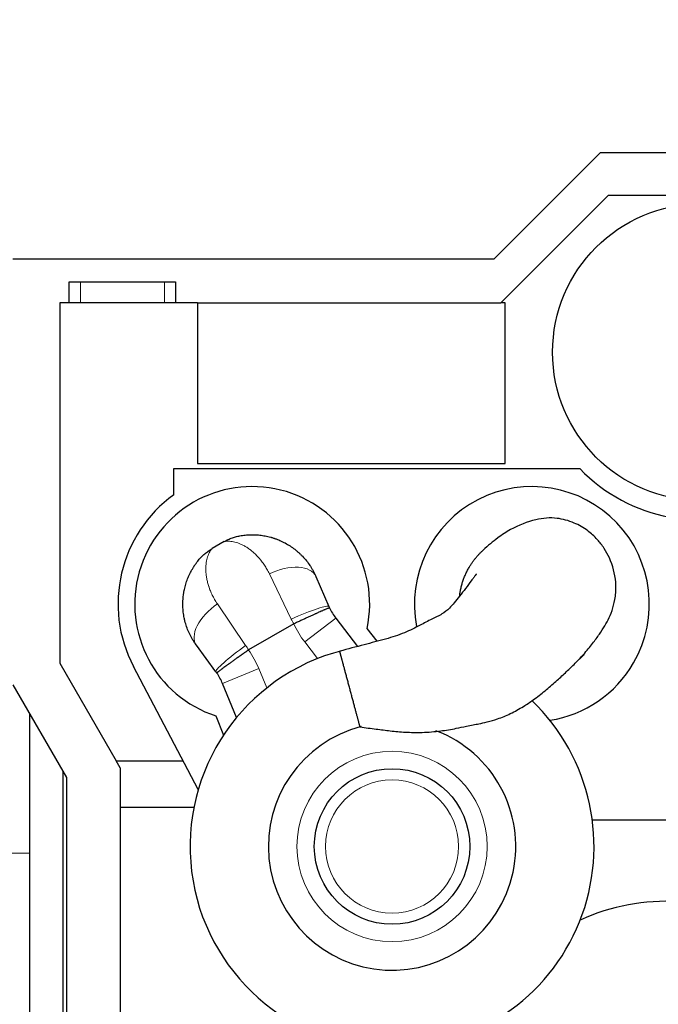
# Model space of a CAD drawing. Header units: inches. Extents: x 0 to 20790, y -12 to 14700.
# Tile 158 of 184: x 10258 to 10829, y 10305 to 11184. Entities that reach past the tile are written whole.
import ezdxf

# ---------------------------------------------------------------- set-up
doc = ezdxf.new("R2010")
doc.units = ezdxf.units.IN
doc.layers.add('1', color=7, linetype='Continuous', true_color=0xffffff)
doc.layers.add('254', color=7, linetype='Continuous', true_color=0xffffff)
doc.styles.add('latin_extended', font='simplex.shx')
doc.dimstyles.get("Standard").update_dxf_attribs({"dimtxt": 0.18, "dimasz": 0.18, "dimexe": 0.18, "dimexo": 0.0625, "dimgap": 0.09, "dimtad": 0, "dimtih": 1, "dimtoh": 1, "dimdec": 4, "dimzin": 0, "dimdsep": 46, "dimtxsty": 'Standard', "dimcen": 0.09, "dimadec": 0, "dimazin": 0, "dimtfac": 1, "dimtdec": 4, "dimtofl": 0, "dimtmove": 0, "dimatfit": 3, "dimfxl": 1, "dimtolj": 1, "dimtzin": 0, "dimarcsym": 0})

# ---------------------------------------------------------------- blocks, each defined once
blk = doc.blocks.new('_U13')
at = {"layer": '254', "color": 3, "linetype": 'Continuous', "lineweight": 13, "transparency": 16777216}
for p, q in [((8923.11, 12092.13), (8923.11, 13329.32)), ((11930.67, 9591.63), (11930.67, 13329.32)), ((9045.61, 13294.32), (11808.17, 13294.32))]:
    blk.add_line(p, q, dxfattribs=at)
at = {"layer": '254', "color": 3, "transparency": 16777216}
for points in [[(9045.61, 13314.74), (9045.61, 13273.91), (8923.11, 13294.32)], [(11808.17, 13273.91), (11808.17, 13314.74), (11930.67, 13294.32)]]:
    blk.add_solid(points, dxfattribs=at)
at = {"layer": 'Defpoints', "color": 0, "transparency": 16777216}
for p in [(11930.67, 13294.32), (8923.11, 12057.13), (11930.67, 9556.63)]:
    blk.add_point(p, dxfattribs=at)
at = {"layer": '254', "color": 2, "lineweight": 13, "transparency": 16777216, "insert": (10211.06, 13478.07), "char_height": 122.5, "attachment_point": 1, "style": 'latin_extended'}
blk.add_mtext('\\A1;3008', dxfattribs=at)

msp = doc.modelspace()

# ---------------------------------------------------------------- linework, layer by layer
at = {"layer": '1', "color": 2, "linetype": 'Continuous', "lineweight": 25}
for p, q in [((10777.172, 11065.13), (10682.172, 10970.13)), ((10957.172, 11065.13), (10777.172, 11065.13)), ((10784.426, 11027.13), (10688.426, 10931.13)), ((10949.987, 11027.13), (10784.426, 11027.13)), ((10682.172, 10970.13), (10252.172, 10970.13)), ((10302.672, 10950.13), (10312.672, 10950.13)), ((10302.672, 10931.13), (10302.672, 10950.13)), ((10312.672, 10950.13), (10387.672, 10950.13)), ((10387.672, 10950.13), (10397.672, 10950.13)), ((10397.672, 10950.13), (10397.672, 10931.13)), ((10417.172, 10931.13), (10294.172, 10931.13)), ((10294.172, 10931.13), (10294.172, 10609.39)), ((10417.172, 10931.13), (10688.426, 10931.13)), ((10417.172, 10931.13), (10417.172, 10787.63)), ((10692.172, 10931.13), (10688.426, 10931.13)), ((10692.172, 10787.63), (10692.172, 10931.13)), ((10417.172, 10787.63), (10692.172, 10787.63)), ((10396.272, 10783.13), (10759.079, 10783.13)), ((10396.272, 10759.798), (10396.272, 10783.13)), ((10441.217, 10717.989), (10430.344, 10711.711)), ((10523.048, 10686.914), (10534.754, 10660.065)), ((10503.286, 10644.411), (10463.029, 10621.168)), ((10540.92, 10649.609), (10560.367, 10624.265)), ((10577.956, 10628.932), (10568.911, 10640.261)), ((10433.739, 10601.743), (10416.339, 10625.306)), ((10763.05, 10617.066), (10763.071, 10617.081)), ((10294.172, 10609.39), (10344.699, 10522.02)), ((10418.027, 10496.604), (10360.136, 10606.337)), ((10452.259, 10560.882), (10439.711, 10591.176)), ((10252.172, 10590.13), (10300.172, 10507.13)), ((10267.172, 10564.191), (10267.172, 10157.559)), ((10433.811, 10562.261), (10440.542, 10545.08)), ((10348.172, 10516.015), (10344.699, 10522.02)), ((10344.699, 10522.02), (10404.619, 10522.02)), ((10297.172, 10152.511), (10297.172, 10512.311)), ((10348.172, 10516.015), (10348.172, 10480.45)), ((10300.172, 10507.13), (10300.172, 10152.646)), ((10348.172, 10480.45), (10348.172, 10285.664)), ((10414.07, 10480.45), (10348.172, 10480.45)), ((10919.672, 10469.13), (10770.212, 10469.13))]:
    msp.add_line(p, q, dxfattribs=at)
at = {"layer": '1', "color": 110, "linetype": 'Continuous', "lineweight": 13}
for p, q in [((10312.672, 10950.13), (10312.672, 10931.13)), ((10387.672, 10931.13), (10387.672, 10950.13)), ((10501.088, 10648.817), (10481.546, 10689.24)), ((10435.076, 10662.41), (10460.312, 10625.275)), ((10540.92, 10649.609), (10513.152, 10628.302)), ((10524.577, 10613.414), (10513.152, 10628.302)), ((10472.046, 10604.57), (10439.711, 10591.176)), ((10472.046, 10604.57), (10479.228, 10587.233)), ((10247.315, 10439.63), (10267.172, 10439.63))]:
    msp.add_line(p, q, dxfattribs=at)
at = {"layer": '1', "color": 2, "linetype": 'Continuous', "lineweight": 25}
for centre, radius in [((10867.172, 10887.13), 132.5), ((10591.214, 10445.629), 69.5)]:
    msp.add_circle(centre, radius, dxfattribs=at)
at = {"layer": '1', "color": 110, "linetype": 'Continuous', "lineweight": 13}
for radius in [85, 59.5]:
    msp.add_circle((10591.214, 10445.629), radius, dxfattribs=at)
at = {"layer": '1', "color": 2, "linetype": 'Continuous', "lineweight": 25}
for centre, radius, start, end in [((10867.172, 10887.13), 150, 223.894554, 294.494648), ((10466.214, 10662.136), 105, 347.975372, 252.024628), ((10716.214, 10662.136), 105, 330.000033, 191.040033), ((10466.272, 10662.33), 120, 125.685335, 207.8145), ((10580.587, 10680.047), 50, 205.283936, 217.5), ((10591.214, 10445.629), 180.534, 104.14125, 270), ((10716.214, 10662.136), 105, 278.767533, 330.000033), ((10393.517, 10572.042), 50, 22.5, 34.716108), ((10591.214, 10445.629), 180.534, 270, 46.220625), ((10591.214, 10445.629), 110.534, 104.43375, 69.21), ((10837.172, 10207.13), 189.5, 59.92875, 114.24375)]:
    msp.add_arc(centre, radius, start, end, dxfattribs=at)
at = {"layer": '1', "color": 110, "linetype": 'Continuous', "lineweight": 13}
for centre, start, end in [((10580.587, 10680.047), 204.746026, 217.5), ((10393.517, 10572.042), 22.5, 35.254018)]:
    msp.add_arc(centre, 85, start, end, dxfattribs=at)
for centre, major_axis, ratio, start_param, end_param in [((10490.964, 10672.927), (32.083, 13.988), 0.5357759, 0, 1.631231), ((10444.495, 10646.097), (28.155, 20.791), 0.5357746, 1.5103602, 3.1415927), ((10502.671, 10646.077), (32.083, 13.988), 0.0898484, 0, 1.5809431), ((10461.894, 10622.534), (28.155, 20.791), 0.0898474, 1.5606494, 3.1415927)]:
    msp.add_ellipse(centre, major_axis=major_axis, ratio=ratio, start_param=start_param, end_param=end_param, dxfattribs=at)
at = {"layer": '1', "color": 2, "linetype": 'Continuous', "lineweight": 25}
for points, knots in [([(10562.614, 10552.367), (10567.426, 10551.753), (10576.438, 10550.635), (10589.856, 10548.826), (10603.616, 10547.552), (10618.725, 10547.331), (10634.013, 10548.558), (10647.022, 10550.807), (10656.637, 10552.845), (10663.355, 10554.188), (10669.547, 10555.359), (10676.897, 10556.911), (10686.477, 10559.759), (10697.355, 10564.248), (10707.823, 10570.048), (10718.169, 10577.009), (10727.917, 10584.523), (10737.517, 10592.805), (10746.117, 10600.807), (10754.554, 10608.856), (10762.95, 10617.617), (10770.4, 10626.687), (10776.666, 10635.354), (10781.261, 10642.454), (10785.261, 10649.677), (10788.732, 10658.299), (10791.182, 10669.179), (10791.592, 10685.083), (10787.766, 10699.749), (10780.905, 10712.172), (10774.138, 10720.89), (10765.273, 10728.761), (10752.914, 10735.731), (10737.197, 10739.866), (10718.952, 10738.413), (10700.06, 10730.915), (10685.065, 10721.157), (10676.915, 10714.382), (10672.635, 10710.362)], [0, 0, 0, 0, 0.0280925, 0.0526268, 0.0785866, 0.1083767, 0.140774, 0.1688413, 0.1871084, 0.1995552, 0.2095132, 0.2241218, 0.2434268, 0.2679234, 0.2946639, 0.3148944, 0.3409558, 0.3657677, 0.3883632, 0.4102003, 0.4371098, 0.4674638, 0.4947503, 0.5209276, 0.545238, 0.5680773, 0.5909105, 0.6151635, 0.658787, 0.677283, 0.6969759, 0.7233635, 0.757757, 0.8020655, 0.8581982, 0.9232032, 0.9589852, 1, 1, 1, 1]), ([(10441.217, 10717.989), (10441.801, 10718.326), (10442.391, 10718.648), (10443.581, 10719.263), (10444.781, 10719.849), (10446.612, 10720.642), (10447.852, 10721.115), (10449.728, 10721.781), (10450.999, 10722.169), (10452.935, 10722.667), (10454.235, 10722.97), (10455.556, 10723.217), (10456.222, 10723.325)], [0, 0, 0, 0, 0.125, 0.125, 0.25, 0.375, 0.5, 0.5, 0.75, 0.75, 0.875, 1, 1, 1, 1]), ([(10456.222, 10723.325), (10457.81, 10723.585), (10459.403, 10723.782), (10462.597, 10724.051), (10464.197, 10724.124), (10467.403, 10724.145), (10469.009, 10724.094), (10472.225, 10723.865), (10473.835, 10723.687), (10477.059, 10723.202), (10478.672, 10722.894), (10481.094, 10722.33), (10481.901, 10722.125), (10482.91, 10721.846), (10483.112, 10721.789), (10483.515, 10721.674), (10484.12, 10721.497), (10484.923, 10721.249), (10485.524, 10721.053), (10485.924, 10720.92), (10486.124, 10720.853), (10486.723, 10720.647), (10487.121, 10720.506), (10488.309, 10720.072), (10489.096, 10719.765), (10491.437, 10718.799), (10492.973, 10718.09), (10495.995, 10716.542), (10497.481, 10715.703), (10500.398, 10713.89), (10501.829, 10712.917), (10503.582, 10711.612), (10503.931, 10711.347), (10504.451, 10710.942), (10504.624, 10710.806), (10504.969, 10710.532), (10505.828, 10709.841), (10506.67, 10709.127), (10507.665, 10708.245), (10508.159, 10707.798), (10508.646, 10707.342), (10508.97, 10707.036), (10509.131, 10706.883), (10509.931, 10706.11), (10510.557, 10705.478), (10512.392, 10703.546), (10513.559, 10702.207), (10515.778, 10699.427), (10516.83, 10697.987), (10518.32, 10695.749), (10519.284, 10694.231), (10520.187, 10692.662), (10521.059, 10691.066), (10521.479, 10690.255), (10522.288, 10688.605), (10522.676, 10687.767), (10523.048, 10686.914)], [0, 0, 0, 0, 0.0625, 0.0625, 0.125, 0.125, 0.1875, 0.1875, 0.25, 0.25, 0.3125, 0.3125, 0.34375, 0.34375, 0.3515625, 0.3515625, 0.359375, 0.375, 0.3828125, 0.3828125, 0.390625, 0.390625, 0.40625, 0.40625, 0.4375, 0.4375, 0.5, 0.5, 0.5625, 0.5625, 0.625, 0.625, 0.640625, 0.640625, 0.6484375, 0.6484375, 0.65625, 0.6875, 0.6875, 0.703125, 0.7109375, 0.7109375, 0.71875, 0.71875, 0.75, 0.75, 0.8125, 0.8125, 0.875, 0.875, 0.90625, 0.9375, 0.9375, 0.96875, 0.96875, 1, 1, 1, 1]), ([(10418.219, 10701.385), (10418.646, 10701.907), (10419.52, 10702.928), (10420.433, 10703.902), (10421.832, 10705.33), (10422.804, 10706.236), (10424.319, 10707.528), (10425.348, 10708.366), (10426.95, 10709.555), (10428.612, 10710.675), (10429.759, 10711.374), (10430.344, 10711.711)], [0, 0, 0, 0, 0.125, 0.25, 0.25, 0.5, 0.5, 0.625, 0.75, 0.875, 1, 1, 1, 1]), ([(10651.648, 10669.637), (10651.721, 10670.265), (10651.956, 10672.062), (10652.468, 10675.011), (10653.265, 10678.468), (10654.252, 10681.879), (10655.421, 10685.232), (10656.77, 10688.513), (10658.297, 10691.714), (10659.885, 10694.623), (10661.49, 10697.25), (10663.074, 10699.605), (10664.757, 10701.886), (10666.542, 10704.093), (10668.046, 10705.796), (10669.212, 10707.038), (10670.003, 10707.852), (10670.808, 10708.652), (10671.628, 10709.438), (10672.242, 10710.006), (10672.581, 10710.314), (10672.639, 10710.366)], [0, 0, 0, 0, 0.0404452, 0.1160909, 0.1917414, 0.2676232, 0.3434932, 0.4191395, 0.494789, 0.5706681, 0.6313895, 0.69194, 0.7524357, 0.8129927, 0.8737268, 0.8979567, 0.9221872, 0.9464257, 0.9706796, 0.9949563, 1, 1, 1, 1]), ([(10416.339, 10625.306), (10415.787, 10626.054), (10415.255, 10626.81), (10414.23, 10628.336), (10413.738, 10629.106), (10412.791, 10630.66), (10411.883, 10632.227), (10411.05, 10633.821), (10409.857, 10636.231), (10409.136, 10637.863), (10407.838, 10641.176), (10407.261, 10642.857), (10406.506, 10645.414), (10406.272, 10646.272), (10406.03, 10647.243), (10406.003, 10647.351), (10405.95, 10647.568), (10405.924, 10647.676), (10405.847, 10648.001), (10405.696, 10648.651), (10405.556, 10649.3), (10405.291, 10650.596), (10405.134, 10651.46), (10404.858, 10653.184), (10404.739, 10654.044), (10404.436, 10656.622), (10404.308, 10658.334), (10404.192, 10661.748), (10404.205, 10663.448), (10404.37, 10666.835), (10404.521, 10668.522), (10404.796, 10670.62), (10404.856, 10671.04), (10404.951, 10671.668), (10404.984, 10671.877), (10405.052, 10672.296), (10405.157, 10672.922), (10405.272, 10673.546), (10405.393, 10674.167), (10405.434, 10674.374), (10405.518, 10674.787), (10405.562, 10674.993), (10405.96, 10676.841), (10406.377, 10678.452), (10407.33, 10681.612), (10407.866, 10683.161), (10409.051, 10686.199), (10409.702, 10687.688), (10411.113, 10690.604), (10411.874, 10692.032), (10413.099, 10694.127), (10413.521, 10694.818), (10414.066, 10695.671), (10414.176, 10695.841), (10414.398, 10696.181), (10414.509, 10696.35), (10414.846, 10696.856), (10415.074, 10697.191), (10416.228, 10698.851), (10417.2, 10700.139), (10418.219, 10701.385)], [0, 0, 0, 0, 0.03125, 0.03125, 0.0625, 0.0625, 0.09375, 0.125, 0.125, 0.1875, 0.1875, 0.25, 0.25, 0.28125, 0.28125, 0.2851562, 0.2851562, 0.2890625, 0.2890625, 0.296875, 0.3125, 0.3125, 0.34375, 0.34375, 0.375, 0.375, 0.4375, 0.4375, 0.5, 0.5, 0.5625, 0.5625, 0.578125, 0.578125, 0.5859375, 0.5859375, 0.59375, 0.609375, 0.609375, 0.6171875, 0.6171875, 0.625, 0.625, 0.6875, 0.6875, 0.75, 0.75, 0.8125, 0.8125, 0.875, 0.875, 0.90625, 0.90625, 0.9140625, 0.9140625, 0.921875, 0.921875, 0.9375, 0.9375, 1, 1, 1, 1]), ([(10666.703, 10689.105), (10666.698, 10689.109), (10666.556, 10689.196), (10666.169, 10688.649), (10664.16, 10685.887), (10661.396, 10682.197), (10657.144, 10676.585), (10651.834, 10669.548), (10646.886, 10663.539), (10642.134, 10657.7), (10635.501, 10652.762), (10626.276, 10648.594), (10615.403, 10642.725), (10601.947, 10635.9), (10584.912, 10630.552), (10565.403, 10625.729), (10551.753, 10621.965), (10544.497, 10619.981)], [0, 0, 0, 0, 0.0022674, 0.0739589, 0.1059198, 0.1380532, 0.1994731, 0.2532301, 0.2992623, 0.339428, 0.3942896, 0.4596512, 0.5367893, 0.6327097, 0.7429155, 0.8638222, 1, 1, 1, 1]), ([(10535.377, 10658.692), (10535.377, 10658.693), (10535.376, 10658.694), (10535.376, 10658.694), (10535.376, 10658.695), (10535.375, 10658.695), (10535.375, 10658.696), (10535.373, 10658.698), (10535.369, 10658.702), (10535.355, 10658.71), (10535.336, 10658.713), (10535.288, 10658.714), (10535.199, 10658.703), (10534.99, 10658.65), (10534.8, 10658.59), (10534.639, 10658.536), (10534.582, 10658.517), (10534.461, 10658.474), (10534.398, 10658.451), (10534.199, 10658.379), (10534.055, 10658.325), (10533.587, 10658.145), (10532.869, 10657.86), (10531.968, 10657.484), (10531.221, 10657.168), (10530.895, 10657.029), (10530.551, 10656.881), (10530.412, 10656.822), (10530.341, 10656.791), (10530.128, 10656.699), (10529.984, 10656.637), (10529.544, 10656.446), (10528.937, 10656.182), (10528.293, 10655.899), (10527.3, 10655.461), (10526.6, 10655.151), (10525.494, 10654.658), (10524.738, 10654.319), (10523.945, 10653.962), (10523.437, 10653.733), (10523.334, 10653.687), (10523.129, 10653.594), (10522.819, 10653.454), (10522.506, 10653.313), (10521.875, 10653.027), (10521.448, 10652.833), (10520.15, 10652.243), (10519.26, 10651.837), (10517.89, 10651.21), (10516.964, 10650.785), (10515.539, 10650.129), (10514.565, 10649.68), (10513.948, 10649.395), (10513.825, 10649.338), (10513.577, 10649.223), (10513.205, 10649.051), (10512.832, 10648.878), (10512.084, 10648.531), (10511.083, 10648.067), (10510.074, 10647.597), (10508.554, 10646.888), (10507.533, 10646.411), (10505.99, 10645.688), (10504.957, 10645.203), (10503.915, 10644.713), (10503.393, 10644.466)], [0, 0, 0, 0, 0.0019531, 0.0019531, 0.0024414, 0.0024414, 0.0029297, 0.0039062, 0.0078125, 0.015625, 0.03125, 0.03125, 0.0625, 0.09375, 0.125, 0.125, 0.140625, 0.140625, 0.15625, 0.15625, 0.1875, 0.1875, 0.25, 0.3125, 0.3125, 0.34375, 0.3515625, 0.3515625, 0.359375, 0.359375, 0.375, 0.375, 0.40625, 0.4375, 0.4375, 0.5, 0.5, 0.53125, 0.5625, 0.5625, 0.5703125, 0.5703125, 0.578125, 0.59375, 0.59375, 0.625, 0.625, 0.6875, 0.6875, 0.71875, 0.75, 0.78125, 0.78125, 0.7890625, 0.7890625, 0.796875, 0.8125, 0.8125, 0.84375, 0.875, 0.875, 0.9375, 0.9375, 0.96875, 1, 1, 1, 1]), ([(10462.928, 10621.104), (10462.453, 10620.775), (10461.508, 10620.118), (10460.572, 10619.466), (10459.173, 10618.491), (10458.249, 10617.845), (10456.876, 10616.883), (10455.965, 10616.244), (10455.062, 10615.609), (10454.388, 10615.135), (10454.051, 10614.899), (10453.716, 10614.662), (10453.493, 10614.505), (10453.382, 10614.427), (10452.827, 10614.035), (10451.95, 10613.416), (10450.67, 10612.51), (10449.839, 10611.921), (10448.611, 10611.048), (10447.814, 10610.48), (10446.654, 10609.651), (10446.273, 10609.378), (10445.71, 10608.975), (10445.431, 10608.774), (10445.155, 10608.576), (10444.971, 10608.444), (10444.88, 10608.379), (10444.428, 10608.053), (10443.722, 10607.544), (10443.051, 10607.059), (10442.071, 10606.348), (10441.452, 10605.898), (10440.576, 10605.256), (10440.009, 10604.84), (10439.477, 10604.447), (10439.092, 10604.161), (10438.966, 10604.067), (10438.78, 10603.928), (10438.718, 10603.882), (10438.597, 10603.792), (10438.296, 10603.567), (10438.013, 10603.355), (10437.366, 10602.866), (10436.59, 10602.273), (10435.984, 10601.794), (10435.595, 10601.479), (10435.476, 10601.381), (10435.314, 10601.245), (10435.262, 10601.202), (10435.165, 10601.118), (10435.12, 10601.079), (10434.992, 10600.966), (10434.845, 10600.832), (10434.695, 10600.677), (10434.641, 10600.605), (10434.618, 10600.563), (10434.611, 10600.545), (10434.611, 10600.53), (10434.613, 10600.523), (10434.614, 10600.521), (10434.614, 10600.52), (10434.614, 10600.52), (10434.614, 10600.52), (10434.615, 10600.519), (10434.615, 10600.518), (10434.616, 10600.517)], [0, 0, 0, 0, 0.03125, 0.0625, 0.0625, 0.125, 0.125, 0.15625, 0.1875, 0.1875, 0.203125, 0.2109375, 0.2109375, 0.21875, 0.21875, 0.25, 0.28125, 0.3125, 0.3125, 0.375, 0.375, 0.40625, 0.40625, 0.421875, 0.4296875, 0.4296875, 0.4375, 0.4375, 0.46875, 0.5, 0.5, 0.5625, 0.5625, 0.59375, 0.625, 0.625, 0.640625, 0.640625, 0.6484375, 0.6484375, 0.65625, 0.6875, 0.6875, 0.75, 0.8125, 0.8125, 0.84375, 0.84375, 0.859375, 0.859375, 0.875, 0.875, 0.90625, 0.9375, 0.96875, 0.96875, 0.984375, 0.9921875, 0.9960937, 0.9970703, 0.9975586, 0.9975586, 0.9980469, 0.9980469, 1, 1, 1, 1]), ([(10545.416, 10616.551), (10545.4, 10616.608), (10545.37, 10616.723), (10545.325, 10616.89), (10545.281, 10617.052), (10545.239, 10617.211), (10545.198, 10617.365), (10545.158, 10617.514), (10545.119, 10617.659), (10545.081, 10617.8), (10545.045, 10617.937), (10545.009, 10618.069), (10544.975, 10618.196), (10544.942, 10618.32), (10544.91, 10618.438), (10544.879, 10618.553), (10544.85, 10618.663), (10544.822, 10618.769), (10544.794, 10618.87), (10544.768, 10618.967), (10544.744, 10619.06), (10544.72, 10619.148), (10544.698, 10619.232), (10544.676, 10619.311), (10544.656, 10619.386), (10544.637, 10619.457), (10544.619, 10619.523), (10544.603, 10619.585), (10544.587, 10619.642), (10544.573, 10619.696), (10544.556, 10619.761), (10544.537, 10619.833), (10544.519, 10619.899), (10544.506, 10619.947), (10544.499, 10619.974), (10544.497, 10619.98), (10544.497, 10619.981)], [0, 0, 0, 0, 0.0259041, 0.0517533, 0.0775508, 0.1032999, 0.1290039, 0.1546661, 0.1802899, 0.2058787, 0.2314358, 0.2569646, 0.2824685, 0.3079509, 0.3334152, 0.3588649, 0.3843034, 0.4097342, 0.4351606, 0.4605861, 0.4860141, 0.5114481, 0.5368916, 0.5623479, 0.5878205, 0.6133128, 0.6388282, 0.6643701, 0.689942, 0.7155471, 0.741189, 0.7938027, 0.8463796, 0.8989499, 0.9515434, 1, 1, 1, 1]), ([(10562.614, 10552.367), (10562.614, 10552.367), (10562.606, 10552.396), (10562.568, 10552.539), (10562.5, 10552.792), (10562.404, 10553.15), (10562.281, 10553.611), (10562.13, 10554.173), (10561.952, 10554.836), (10561.748, 10555.598), (10561.518, 10556.455), (10561.264, 10557.405), (10560.985, 10558.445), (10560.683, 10559.573), (10560.359, 10560.784), (10560.013, 10562.073), (10559.647, 10563.438), (10559.262, 10564.877), (10558.858, 10566.383), (10558.438, 10567.95), (10558.003, 10569.574), (10557.554, 10571.252), (10557.091, 10572.978), (10556.617, 10574.746), (10556.133, 10576.553), (10555.64, 10578.394), (10555.14, 10580.26), (10554.636, 10582.142), (10554.129, 10584.035), (10553.619, 10585.935), (10553.11, 10587.837), (10552.602, 10589.732), (10552.097, 10591.618), (10551.595, 10593.488), (10551.101, 10595.335), (10550.614, 10597.151), (10550.137, 10598.931), (10549.67, 10600.674), (10549.215, 10602.371), (10548.775, 10604.016), (10548.35, 10605.602), (10547.986, 10606.958), (10547.68, 10608.101), (10547.426, 10609.049), (10547.181, 10609.965), (10546.944, 10610.848), (10546.716, 10611.698), (10546.522, 10612.424), (10546.358, 10613.035), (10546.222, 10613.541), (10546.092, 10614.029), (10545.966, 10614.497), (10545.846, 10614.946), (10545.731, 10615.376), (10545.62, 10615.788), (10545.515, 10616.18), (10545.448, 10616.429), (10545.416, 10616.551)], [0, 0, 0, 0, 0.0188706, 0.0396629, 0.0604581, 0.0813215, 0.1021798, 0.1229729, 0.1437665, 0.1646262, 0.1854784, 0.2062696, 0.2270653, 0.2479308, 0.268791, 0.2895875, 0.3103858, 0.3312514, 0.3521521, 0.3729755, 0.393788, 0.4146559, 0.4355518, 0.4564111, 0.4773, 0.4982843, 0.5192862, 0.5401968, 0.5610822, 0.582009, 0.6029535, 0.6238464, 0.6447545, 0.6657447, 0.6867105, 0.7076086, 0.7285055, 0.7494677, 0.7704569, 0.7913647, 0.8122575, 0.8332019, 0.8471468, 0.8610695, 0.8749897, 0.8889271, 0.9029015, 0.9169324, 0.9262857, 0.9355947, 0.9448651, 0.9541027, 0.963313, 0.9725021, 0.9816757, 0.9908397, 1, 1, 1, 1]), ([(10763.049, 10617.063), (10762.83, 10616.835), (10762.235, 10616.227), (10761.247, 10615.254), (10759.861, 10613.956), (10758.838, 10613.055), (10758.206, 10612.521)], [0, 0, 0, 0, 0.1427385, 0.3842558, 0.6262374, 1, 1, 1, 1])]:
    msp.add_open_spline(points, degree=3, knots=knots, dxfattribs=at)
at = {"layer": '1', "color": 110, "linetype": 'Continuous', "lineweight": 13}
for points, knots in [([(10481.546, 10689.24), (10481.204, 10689.947), (10480.854, 10690.638), (10480.137, 10691.992), (10479.771, 10692.655), (10479.023, 10693.952), (10478.643, 10694.587), (10477.868, 10695.829), (10477.475, 10696.437), (10476.276, 10698.222), (10475.453, 10699.36), (10474.189, 10700.992), (10473.763, 10701.524), (10473.116, 10702.303), (10472.9, 10702.56), (10472.573, 10702.941), (10472.464, 10703.067), (10472.245, 10703.317), (10472.136, 10703.441), (10471.15, 10704.552), (10470.265, 10705.482), (10468.485, 10707.235), (10467.589, 10708.058), (10465.79, 10709.603), (10464.888, 10710.325), (10463.078, 10711.673), (10462.171, 10712.298), (10460.811, 10713.166), (10460.357, 10713.443), (10459.676, 10713.842), (10459.45, 10713.972), (10458.999, 10714.225), (10458.773, 10714.349), (10457.65, 10714.95), (10456.76, 10715.382), (10454.998, 10716.153), (10454.127, 10716.491), (10452.404, 10717.079), (10451.553, 10717.328), (10449.872, 10717.741), (10449.043, 10717.903), (10447.407, 10718.145), (10446.601, 10718.223), (10445.013, 10718.298), (10444.232, 10718.293), (10442.698, 10718.202), (10441.948, 10718.115), (10441.217, 10717.989)], [0, 0, 0, 0, 0.03125, 0.03125, 0.0625, 0.0625, 0.09375, 0.09375, 0.125, 0.125, 0.1875, 0.1875, 0.21875, 0.21875, 0.234375, 0.234375, 0.2421875, 0.2421875, 0.25, 0.25, 0.3125, 0.3125, 0.375, 0.375, 0.4375, 0.4375, 0.5, 0.5, 0.53125, 0.53125, 0.546875, 0.546875, 0.5625, 0.5625, 0.625, 0.625, 0.6875, 0.6875, 0.75, 0.75, 0.8125, 0.8125, 0.875, 0.875, 0.9375, 0.9375, 1, 1, 1, 1]), ([(10430.344, 10711.711), (10429.869, 10711.141), (10429.419, 10710.535), (10428.572, 10709.252), (10428.178, 10708.578), (10427.448, 10707.166), (10427.113, 10706.428), (10426.505, 10704.891), (10426.231, 10704.091), (10425.747, 10702.43), (10425.538, 10701.568), (10425.185, 10699.782), (10425.043, 10698.858), (10424.829, 10696.947), (10424.758, 10695.96), (10424.718, 10694.687), (10424.712, 10694.43), (10424.705, 10693.912), (10424.705, 10693.651), (10424.71, 10692.863), (10424.723, 10692.331), (10424.794, 10690.719), (10424.883, 10689.621), (10425.145, 10687.38), (10425.319, 10686.237), (10425.758, 10683.907), (10426.022, 10682.719), (10426.65, 10680.301), (10427.013, 10679.07), (10427.482, 10677.661), (10427.535, 10677.504), (10427.643, 10677.189), (10427.697, 10677.032), (10427.864, 10676.559), (10427.978, 10676.243), (10428.33, 10675.293), (10428.577, 10674.658), (10429.359, 10672.747), (10429.933, 10671.466), (10430.879, 10669.535), (10431.208, 10668.89), (10431.897, 10667.598), (10432.257, 10666.951), (10433.007, 10665.655), (10433.397, 10665.007), (10434.211, 10663.709), (10434.635, 10663.06), (10435.076, 10662.41)], [0, 0, 0, 0, 0.0625, 0.0625, 0.125, 0.125, 0.1875, 0.1875, 0.25, 0.25, 0.3125, 0.3125, 0.375, 0.375, 0.4375, 0.4375, 0.453125, 0.453125, 0.46875, 0.46875, 0.5, 0.5, 0.5625, 0.5625, 0.625, 0.625, 0.6875, 0.6875, 0.75, 0.75, 0.7578125, 0.7578125, 0.765625, 0.765625, 0.78125, 0.78125, 0.8125, 0.8125, 0.875, 0.875, 0.90625, 0.90625, 0.9375, 0.9375, 0.96875, 0.96875, 1, 1, 1, 1])]:
    msp.add_open_spline(points, degree=3, knots=knots, dxfattribs=at)
at = {"layer": '1', "color": 2, "linetype": 'Continuous', "lineweight": 25}
for points in [[(10534.754, 10660.065), (10534.954, 10659.606), (10535.162, 10659.148), (10535.377, 10658.692)], [(10503.393, 10644.466), (10503.356, 10644.449), (10503.321, 10644.431), (10503.286, 10644.411)], [(10463.029, 10621.168), (10462.994, 10621.148), (10462.961, 10621.127), (10462.928, 10621.104)], [(10434.616, 10600.517), (10434.328, 10600.932), (10434.036, 10601.341), (10433.739, 10601.743)]]:
    msp.add_open_spline(points, degree=3, dxfattribs=at)
at = {"layer": '1', "color": 110, "linetype": 'Continuous', "lineweight": 13}
for points in [[(10503.286, 10644.411), (10502.534, 10645.873), (10501.802, 10647.342), (10501.088, 10648.817)], [(10460.312, 10625.275), (10461.233, 10623.919), (10462.139, 10622.551), (10463.029, 10621.168)]]:
    msp.add_open_spline(points, degree=3, dxfattribs=at)

# ---------------------------------------------------------------- dimensions: what is measured, and where the dimension line sits
at = {"layer": '254', "color": 2, "linetype": 'Continuous', "lineweight": 13}
dim = msp.add_linear_dim(base=(11930.671, 13294.323), p1=(8923.106, 12057.13), p2=(11930.671, 9556.63), dimstyle='Standard', override={"dimscale": 35, "dimtxt": 3.5, "dimasz": 3.5, "dimexe": 1, "dimexo": 1, "dimgap": 1.75, "dimtad": 1, "dimtih": 1, "dimtoh": 0, "dimdec": 0, "dimlfac": 1, "dimzin": 8, "dimdsep": 46, "dimlunit": 2, "dimtxsty": 'latin_extended', "dimsah": 1, "dimse1": 0, "dimse2": 0, "dimsd1": 0, "dimsd2": 0, "dimclrd": 3, "dimclre": 3, "dimclrt": 2, "dimtol": 0, "dimtm": -0.1, "dimtfac": 0.714286, "dimtdec": 3, "dimtofl": 1, "dimtmove": 0, "dimtzin": 8, "dimlwd": 13, "dimlwe": 13}, dxfattribs=at)
dim.commit()
dim.dimension.update_dxf_attribs({"geometry": '_U13', "text_midpoint": (10426.889, 13294.323), "dimtype": 160})

doc.saveas('drawing.dxf')
